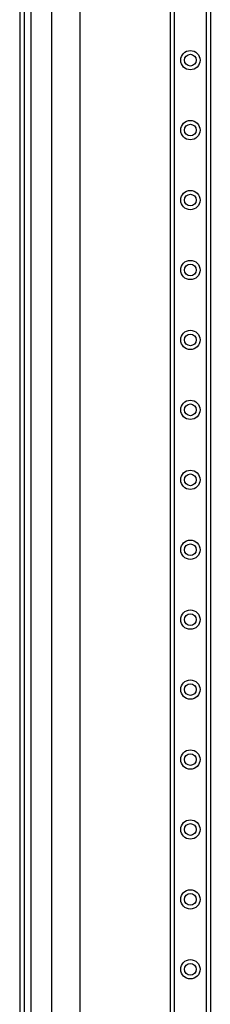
# Model space of a CAD drawing. Header units: inches. Extents: x 4 to 134, y 7 to 73.
# Tile 35 of 88: x 3.9 to 6.58, y 31.7 to 45.56. Entities that reach past the tile are written whole.
import ezdxf

# ---------------------------------------------------------------- set-up
doc = ezdxf.new("R2010")
doc.units = ezdxf.units.IN
doc.header["$MEASUREMENT"] = 0
doc.layers.add('Visible Edges(ANSI)', color=7, linetype='Continuous', lineweight=25)
doc.layers.add('Visible Tangent Edges(ANSI)', color=7, linetype='Continuous', lineweight=25)

msp = doc.modelspace()

# ---------------------------------------------------------------- linework, layer by layer
at = {"layer": 'Visible Edges(ANSI)'}
for p, q in [((3.902, 51.412), (3.902, 15.931)), ((3.97, 15.931), (3.97, 51.412)), ((6.022, 17.105), (6.022, 50.239)), ((6.584, 50.239), (6.584, 17.105)), ((4.354, 20.403), (4.354, 46.941)), ((4.747, 46.94), (4.747, 20.404))]:
    msp.add_line(p, q, dxfattribs=at)
for centre in [(6.303, 44.991), (6.303, 44.007), (6.303, 43.022), (6.303, 42.038), (6.303, 41.054), (6.303, 40.07), (6.303, 39.085), (6.303, 38.101), (6.303, 37.117), (6.303, 36.133), (6.303, 35.148), (6.303, 34.164), (6.303, 33.18), (6.303, 32.196)]:
    msp.add_circle(centre, 0.0825, dxfattribs=at)
at = {"layer": 'Visible Tangent Edges(ANSI)'}
for p, q in [((4.063, 15.931), (4.063, 51.412)), ((6.075, 50.239), (6.075, 17.105)), ((6.53, 17.105), (6.53, 50.239))]:
    msp.add_line(p, q, dxfattribs=at)
for centre in [(6.303, 44.991), (6.303, 44.007), (6.303, 43.022), (6.303, 42.038), (6.303, 41.054), (6.303, 40.07), (6.303, 39.085), (6.303, 38.101), (6.303, 37.117), (6.303, 36.133), (6.303, 35.148), (6.303, 34.164), (6.303, 33.18), (6.303, 32.196)]:
    msp.add_circle(centre, 0.136, dxfattribs=at)

doc.saveas('drawing.dxf')
